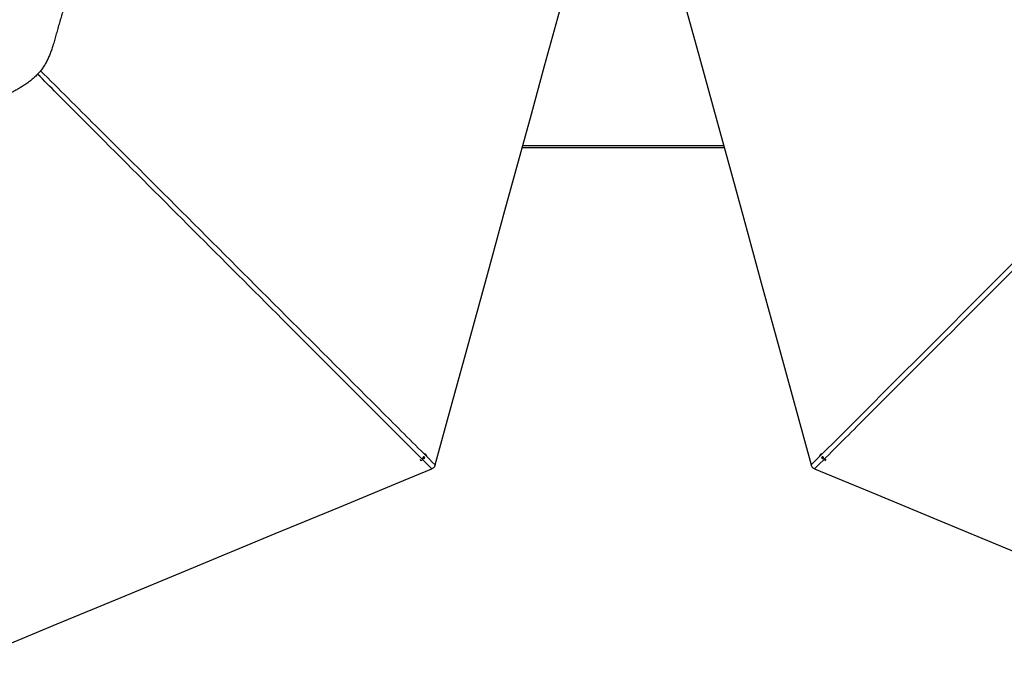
# Model space of a CAD drawing. Header units: millimetres. Extents: x 20 to 26059, y 28 to 17777.
# Tile 45 of 90: x 6143 to 10965, y 9767 to 12982. Entities that reach past the tile are written whole.
import ezdxf

# ---------------------------------------------------------------- set-up
doc = ezdxf.new("R2010")
doc.units = ezdxf.units.MM
doc.header["$LTSCALE"] = 2

msp = doc.modelspace()

# ---------------------------------------------------------------- linework, layer by layer
at = {"color": 7, "linetype": 'Continuous', "lineweight": 25}
for p, q in [((8604.03, 12356.43), (9592.89, 12356.43)), ((8133.23, 10852), (8133.11, 10852.12)), ((10063.81, 10852.12), (10063.69, 10852)), ((8106.68, 10825.37), (8106.73, 10825.33)), ((8109.93, 10822.87), (8111.26, 10822.18)), ((8118.48, 10838.08), (8121.11, 10840.34)), ((8118.93, 10834.84), (8118.48, 10838.08)), ((8119.57, 10835.24), (8118.84, 10835.47)), ((8122, 10833.86), (8118.93, 10834.84)), ((8121.11, 10834.75), (8119.57, 10835.24)), ((8121.11, 10840.34), (8124.18, 10839.36)), ((8122.42, 10835.88), (8121.11, 10834.75)), ((8121.11, 10834.75), (8122, 10833.86)), ((8124.63, 10836.12), (8122, 10833.86)), ((8123.73, 10837.01), (8122.42, 10835.88)), ((8123.37, 10839.61), (8123.51, 10838.63)), ((8123.51, 10838.63), (8123.73, 10837.01)), ((8123.73, 10837.01), (8124.63, 10836.12)), ((8124.18, 10839.36), (8124.63, 10836.12)), ((10072.13, 10836.65), (10073.11, 10839.72)), ((10073.03, 10837.54), (10072.13, 10836.65)), ((10074.39, 10834.02), (10072.13, 10836.65)), ((10073.03, 10837.54), (10073.51, 10839.07)), ((10074.15, 10836.22), (10073.03, 10837.54)), ((10073.11, 10839.72), (10076.34, 10840.17)), ((10073.51, 10839.07), (10073.75, 10839.81)), ((10075.28, 10834.91), (10074.15, 10836.22)), ((10075.28, 10834.91), (10074.39, 10834.02)), ((10077.63, 10834.47), (10074.39, 10834.02)), ((10076.9, 10835.14), (10075.28, 10834.91)), ((10076.34, 10840.17), (10078.6, 10837.55)), ((10077.88, 10835.27), (10076.9, 10835.14)), ((10078.6, 10837.55), (10077.63, 10834.47)), ((10090.19, 10825.33), (10090.24, 10825.37))]:
    msp.add_line(p, q, dxfattribs=at)
at = {"color": 8, "linetype": 'Continuous', "lineweight": 25}
msp.add_line((9590.69, 12364.43), (8606.23, 12364.43), dxfattribs=at)
at = {"color": 7, "linetype": 'Continuous', "lineweight": 25, "flags": 128}
for points in [[(8177.35, 10801.92), (8260.81, 11105.99), (8347.06, 11420.22), (8433.31, 11734.45), (8519.56, 12048.68), (8648.94, 12520.03), (8713.62, 12755.7), (8778.31, 12991.38), (8833.91, 13193.93)], [(9363.01, 13193.93), (9385.87, 13110.66), (9472.1, 12796.5), (9558.33, 12482.33), (9623.45, 12245.1), (9688.57, 12007.86), (9774.8, 11693.7), (9861.03, 11379.53), (10019.57, 10801.92)], [(8124.34, 10833.76), (8125.51, 10835.2), (8126.07, 10836.93), (8125.94, 10838.68), (8125.15, 10840.2), (8123.81, 10841.24), (8122.13, 10841.65), (8120.36, 10841.37), (8118.77, 10840.44), (8117.6, 10839), (8117.04, 10837.27), (8117.16, 10835.51), (8117.96, 10834), (8119.3, 10832.96), (8120.98, 10832.55), (8122.75, 10832.83), (8124.34, 10833.76)], [(10061.15, 10848.7), (10059.77, 10845.59), (10059.63, 10845.17)], [(10072.03, 10834.31), (10073.47, 10833.14), (10075.2, 10832.58), (10076.95, 10832.71), (10078.46, 10833.5), (10079.5, 10834.84), (10079.91, 10836.53), (10079.63, 10838.3), (10078.7, 10839.89), (10077.26, 10841.05), (10075.53, 10841.62), (10073.78, 10841.49), (10072.27, 10840.7), (10071.23, 10839.35), (10070.82, 10837.67), (10071.1, 10835.9), (10072.03, 10834.31)], [(5707.69, 9766.72), (6012.27, 9892.88), (6326.35, 10022.98), (6640.43, 10153.07), (6954.5, 10283.17), (7394.53, 10465.43), (7708.61, 10595.53), (8022.69, 10725.62), (8160.96, 10782.9)], [(10035.96, 10782.9), (10340.54, 10656.74), (10654.62, 10526.64), (10968.7, 10396.55), (11282.77, 10266.45), (11720.95, 10084.95), (12035.03, 9954.86), (12349.1, 9824.76), (12489.23, 9766.72)]]:
    msp.add_lwpolyline(points, dxfattribs=at)
at = {"color": 7, "linetype": 'Continuous', "lineweight": 25}
for centre, radius, start, end in [((8121.98, 10840.68), 15.95, 16.35706, 72.37907), ((10074.9, 10840.72), 15.89, 107.52635, 149.86403), ((8117.86, 10836.54), 15.8, 206.429, 239.88269), ((8120.35, 10837.69), 2.57, 233.55378, 252.42925), ((8120.42, 10838.12), 3, 253.60219, 311.72904), ((8120.42, 10838.26), 3.11, 310.01494, 6.78857), ((8120.91, 10838.28), 2.62, 7.64989, 32.7717), ((10076.4, 10838.23), 3.01, 163.65242, 221.71873), ((10075.96, 10838.3), 2.57, 143.38531, 162.48734), ((10076.53, 10838.22), 3.1, 220.00191, 276.82353), ((10076.55, 10837.73), 2.62, 277.69892, 302.54685), ((10079.04, 10836.55), 15.82, 294.74082, 333.54984)]:
    msp.add_arc(centre, radius, start, end, dxfattribs=at)
for points, knots in [([(5952, 13946.51), (5942.87, 13950.16), (5924.65, 13957.43), (5897.97, 13969.17), (5871.72, 13980.94), (5845.7, 13992.45), (5821.1, 14002.68), (5797.71, 14011.44), (5775.46, 14018.6), (5754.68, 14023.93), (5735.47, 14027.51), (5718, 14029.64), (5700.33, 14030.51), (5680.54, 14030.06), (5658.74, 14027.83), (5635.21, 14023.43), (5612.03, 14017.37), (5589.19, 14009.97), (5566.64, 14001.5), (5542.79, 13991.6), (5517.55, 13980.4), (5490.74, 13968.13), (5463.63, 13955.83), (5436.08, 13943.91), (5408.62, 13933.07), (5381.57, 13923.02), (5355.1, 13913.45), (5328.74, 13903.86), (5302.58, 13893.95), (5276.74, 13883.39), (5251.34, 13871.88), (5226.55, 13859.06), (5203.5, 13845.14), (5182.39, 13830.08), (5163.42, 13814.04), (5146.04, 13796.47), (5130.16, 13777.71), (5115.66, 13757.95), (5102.36, 13737.32), (5090.09, 13715.98), (5078.67, 13694.06), (5067.18, 13670.1), (5055.53, 13644.07), (5043.54, 13615.91), (5031.59, 13587.24), (5019.43, 13558.29), (5006.76, 13528.95), (4993.97, 13499.3), (4981.33, 13469.25), (4969.33, 13439.13), (4959.08, 13410.94), (4950.61, 13384.64), (4943.84, 13360.26), (4938.27, 13335.58), (4934.45, 13312.61), (4932.18, 13291.52), (4931.16, 13272.43), (4931.23, 13253.36), (4932.65, 13232.3), (4935.79, 13209.36), (4940.89, 13184.75), (4947.37, 13160.59), (4954.95, 13136.84), (4963.39, 13113.42), (4973.08, 13088.69), (4983.95, 13062.59), (4995.85, 13034.98), (5007.82, 13007.31), (5019.53, 12979.61), (5030.62, 12952.16), (5041.21, 12925.45), (5051.47, 12899.75), (5061.62, 12875.14), (5071.91, 12851.54), (5082.56, 12828.87), (5093.82, 12807.07), (5105.89, 12786.14), (5118.99, 12766.13), (5133.26, 12747.15), (5151.31, 12726.63), (5173.81, 12705.26), (5199.97, 12682.26), (5227.51, 12660.42), (5256.3, 12639.65), (5286.43, 12619.96), (5317.79, 12601.45), (5351.99, 12583.28), (5388.98, 12565.87), (5428.82, 12549.59), (5469.57, 12535.37), (5511.15, 12523.26), (5553.49, 12513.4), (5589.29, 12507.14), (5618.2, 12503.36), (5640.04, 12501.16), (5661.99, 12499.62), (5683.88, 12498.77), (5705.49, 12498.58), (5728.15, 12499.9), (5751.72, 12502.81), (5776.22, 12507.35), (5800.33, 12513.07), (5824.17, 12519.74), (5847.92, 12527.18), (5871.76, 12535.25), (5895.87, 12543.82), (5920.39, 12552.77), (5945.36, 12561.91), (5972.73, 12571.92), (6002.28, 12582.94), (6033.86, 12595.25), (6065.39, 12608.4), (6092.26, 12620.7), (6114.64, 12631.91), (6132.65, 12641.64), (6150.68, 12652.22), (6168.7, 12663.83), (6186.66, 12676.65), (6204.38, 12690.83), (6220.83, 12705.78), (6235.85, 12721.25), (6249.29, 12737.2), (6261.35, 12754.51), (6272.17, 12772.91), (6281.8, 12792.26), (6290.4, 12812.4), (6298.18, 12833.26), (6305.66, 12855.81), (6312.96, 12880.12), (6320.29, 12906.23), (6327.63, 12933.08), (6335.33, 12960.46), (6343.46, 12988.02), (6351.73, 13015.52), (6359.96, 13042.82), (6367.97, 13069.95), (6375.57, 13096.95), (6382.59, 13123.9), (6388.87, 13150.86), (6394.2, 13177.9), (6398.38, 13205.03), (6400.92, 13229.54), (6402.1, 13251.31), (6402.35, 13270.27), (6401.31, 13289.14), (6398.98, 13307.77), (6395.35, 13327.65), (6390.31, 13348.65), (6383.94, 13370.7), (6376.91, 13392.41), (6369.15, 13414.9), (6360.87, 13438.31), (6352.35, 13462.78), (6344.29, 13487.41), (6337.02, 13512.2), (6330.82, 13536.97), (6325.39, 13561.39), (6319.86, 13588.32), (6314.09, 13617.34), (6307.63, 13648.11), (6300.58, 13677.45), (6292.45, 13705.51), (6283.28, 13730.86), (6273.03, 13753.56), (6261.84, 13773.68), (6248.94, 13792.46), (6234.31, 13809.65), (6218.29, 13825.28), (6199.99, 13840.33), (6179.37, 13854.52), (6156.53, 13867.73), (6132.91, 13879.45), (6108.65, 13890), (6083.81, 13899.7), (6058.44, 13908.89), (6032.54, 13917.84), (6006.1, 13926.89), (5979.12, 13936.27), (5961.1, 13943.08), (5952, 13946.51)], [0, 0, 0, 0, 0.0062079, 0.0123847, 0.0185275, 0.0246372, 0.0307136, 0.0357515, 0.0407647, 0.0457516, 0.0494761, 0.0531858, 0.0568886, 0.0606336, 0.0656625, 0.0707159, 0.0757949, 0.0808976, 0.0860265, 0.0911809, 0.0973971, 0.1036484, 0.1099363, 0.116261, 0.1226055, 0.1285507, 0.1344957, 0.1404391, 0.1463799, 0.1523162, 0.1582479, 0.1641727, 0.1700884, 0.1753383, 0.1805792, 0.1857567, 0.1909068, 0.1960997, 0.2013354, 0.2066101, 0.2119258, 0.2172802, 0.2237536, 0.2302781, 0.2368554, 0.2434816, 0.2500953, 0.257012, 0.2639405, 0.2708741, 0.2778026, 0.2832351, 0.2886523, 0.294047, 0.2994131, 0.303457, 0.3074802, 0.3114793, 0.3154719, 0.3208122, 0.32617, 0.3315397, 0.3369132, 0.3422866, 0.3476539, 0.3540791, 0.3604808, 0.3668553, 0.3731968, 0.379444, 0.385547, 0.3914459, 0.3971495, 0.4026894, 0.4080894, 0.4133727, 0.4185521, 0.423644, 0.4286621, 0.4336209, 0.4408799, 0.4482224, 0.4556009, 0.4630516, 0.4706144, 0.478305, 0.4860229, 0.4950456, 0.5040918, 0.5131652, 0.5222698, 0.5314085, 0.540585, 0.5451896, 0.5498053, 0.5544326, 0.5590731, 0.5636265, 0.5680646, 0.5733929, 0.5787174, 0.5840504, 0.5894025, 0.5947854, 0.6002096, 0.6056867, 0.6112314, 0.6168532, 0.6225079, 0.6296062, 0.636771, 0.6440355, 0.6514438, 0.6557602, 0.6601503, 0.6646266, 0.669204, 0.6739001, 0.6787296, 0.6836315, 0.6879634, 0.6923325, 0.6967724, 0.7013023, 0.7059222, 0.710634, 0.7154345, 0.7203229, 0.7260147, 0.7318156, 0.7377239, 0.743736, 0.7497899, 0.7558437, 0.7618906, 0.7679227, 0.7739342, 0.7799172, 0.7858631, 0.7917629, 0.7976083, 0.8033903, 0.807398, 0.8113778, 0.8153479, 0.8193167, 0.8232851, 0.8282375, 0.8331799, 0.8381049, 0.843009, 0.8485831, 0.8541205, 0.8596181, 0.8650715, 0.8704442, 0.8757132, 0.8808802, 0.8878858, 0.894593, 0.9010551, 0.9073121, 0.9133951, 0.9183508, 0.923216, 0.9280042, 0.9327336, 0.93743, 0.9421128, 0.9477263, 0.9533461, 0.9589832, 0.9646483, 0.9703546, 0.9761134, 0.9819397, 0.9878499, 0.9938627, 1, 1, 1, 1]), ([(8177.35, 10801.92), (8176.87, 10800.41), (8175.9, 10797.34), (8173.6, 10793.08), (8170.59, 10789.24), (8166.47, 10785.58), (8162.97, 10783.88), (8160.96, 10782.9)], [0, 0, 0, 0, 0.18313414, 0.37051829, 0.55394671, 0.74376816, 1, 1, 1, 1]), ([(10035.96, 10782.9), (10034.52, 10783.57), (10031.59, 10784.93), (10027.78, 10787.84), (10024.54, 10791.34), (10022.24, 10794.97), (10020.6, 10798.55), (10019.92, 10800.8), (10019.57, 10801.92)], [0, 0, 0, 0, 0.1826783, 0.3707298, 0.5475769, 0.7300427, 0.8641936, 1, 1, 1, 1])]:
    msp.add_open_spline(points, degree=3, knots=knots, dxfattribs=at)
at = {"color": 8, "linetype": 'Continuous', "lineweight": 25}
for points, knots in [([(6244.73, 12732.25), (6334.91, 12642.42), (6585.44, 12392.87), (7155.97, 11822.87), (7709.96, 11269.19), (8103.77, 10875.48), (8177.35, 10801.92)], [0, 0, 0, 0, 0.13982112, 0.38845823, 0.88573691, 1, 1, 1, 1]), ([(10019.57, 10801.92), (10297.08, 11079.34), (10714.26, 11496.4), (11271.23, 12052.95), (11595.23, 12376.5), (11822.2, 12602.86), (11909.43, 12689.69), (11952.09, 12732.15)], [0, 0, 0, 0, 0.4309487, 0.6478641, 0.8647796, 0.9338709, 1, 1, 1, 1]), ([(8160.96, 10782.9), (7871.55, 11072.4), (7436.5, 11507.57), (6856.01, 12088.57), (6501.73, 12443.28), (6293.37, 12652.54), (6230.31, 12715.87)], [0, 0, 0, 0, 0.4494854, 0.6756689, 0.9018524, 1, 1, 1, 1]), ([(11966.57, 12715.83), (11877.22, 12626.12), (11627.94, 12375.85), (11057.82, 11805.21), (10503.57, 11250.65), (10109.5, 10856.46), (10035.96, 10782.9)], [0, 0, 0, 0, 0.1390537, 0.38796079, 0.88577773, 1, 1, 1, 1])]:
    msp.add_open_spline(points, degree=3, knots=knots, dxfattribs=at)

doc.saveas('drawing.dxf')
